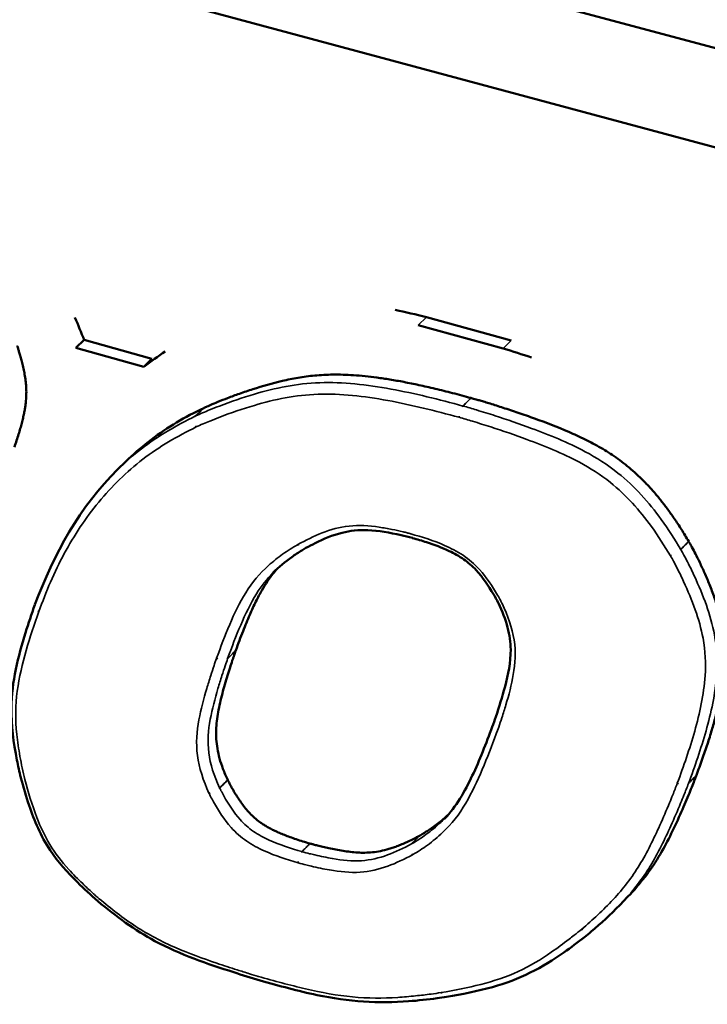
# Model space of a CAD drawing. Header units: inches. Extents: x 1.3 to 22.7, y 0.2 to 18.2.
# Tile 19 of 55: x 6.771 to 7.185, y 13.559 to 14.152. Entities that reach past the tile are written whole.
import ezdxf

# ---------------------------------------------------------------- set-up
doc = ezdxf.new("R2010")
doc.units = ezdxf.units.IN
doc.header["$LTSCALE"] = 0.833333
doc.header["$MEASUREMENT"] = 0
doc.layers.add('Visible (ANSI)', color=7, linetype='Continuous', lineweight=50)
doc.layers.add('Visible Narrow (ANSI)', color=7, linetype='Continuous', lineweight=35)

msp = doc.modelspace()

# ---------------------------------------------------------------- linework, layer by layer
at = {"layer": 'Visible (ANSI)'}
for p, q in [((8.17327, 13.87222), (1.42567, 15.67248)), ((1.40659, 15.63062), (8.15454, 13.81517)), ((7.06666, 13.95866), (7.01557, 13.97269)), ((7.01071, 13.9679), (7.06181, 13.95385)), ((6.80464, 13.95425), (6.80956, 13.95899)), ((6.85038, 13.94767), (6.80956, 13.95899)), ((6.80464, 13.95425), (6.84547, 13.94291)), ((6.84547, 13.94291), (6.85038, 13.94767)), ((6.83463, 13.8858), (6.82973, 13.88102)), ((7.00718, 13.83983), (7.00714, 13.83985)), ((6.9431, 13.83384), (6.94309, 13.83383)), ((7.05524, 13.72622), (7.05525, 13.72623)), ((6.7715, 13.69562), (6.77148, 13.69568)), ((6.81789, 13.62126), (6.81785, 13.6213)), ((7.13669, 13.62386), (7.13193, 13.61891)), ((7.11473, 13.60299), (7.1147, 13.60296)), ((6.91548, 13.57364), (6.91546, 13.57364)), ((7.02772, 13.56374), (7.02769, 13.56374))]:
    msp.add_line(p, q, dxfattribs=at)
at = {"layer": 'Visible (ANSI)', "flags": 128}
for points in [[(7.01557, 13.97269, 0.009832), (6.99677, 13.9771, 0.001429)], [(6.80956, 13.95899, 0.012133), (6.80404, 13.97244, 0.002157)], [(7.06181, 13.95385, -0.009665), (7.07875, 13.94845, -0.001392)], [(6.84547, 13.94291, -0.013626), (6.85835, 13.95207, -0.002667)], [(6.77992, 13.79967, -0.000319), (6.77993, 13.79968, -0.000002)], [(7.05887, 13.80066, 0.000323), (7.05886, 13.80068, 0.000002)]]:
    msp.add_lwpolyline(points, format="xyb", dxfattribs=at)
at = {"layer": 'Visible (ANSI)'}
for points, knots in [([(6.76925, 13.95552), (6.76926, 13.95549), (6.7693, 13.95536), (6.76948, 13.95483), (6.76986, 13.95371), (6.77043, 13.95188), (6.77114, 13.94949), (6.77192, 13.94665), (6.77271, 13.94345), (6.77346, 13.94), (6.7741, 13.9364), (6.77459, 13.93265), (6.77483, 13.92872), (6.77476, 13.92448), (6.7744, 13.92073), (6.77391, 13.91748), (6.77342, 13.9148), (6.7728, 13.91195), (6.77205, 13.9089), (6.77115, 13.90565), (6.77011, 13.90216), (6.76891, 13.89844), (6.76803, 13.8959), (6.76757, 13.89458)], [0.000069, 0.000069, 0.000069, 0.000069, 0.0003024, 0.0011847, 0.0045398, 0.0097686, 0.0165766, 0.0246727, 0.0337697, 0.0435868, 0.0538512, 0.0644191, 0.0756381, 0.0880083, 0.1020546, 0.1098745, 0.1183142, 0.1274403, 0.1373191, 0.1480161, 0.1595967, 0.1721256, 0.1856325, 0.1856325, 0.1856325, 0.1856325]), ([(6.88161, 13.91809), (6.88168, 13.91812), (6.88201, 13.91827), (6.88274, 13.9186), (6.88396, 13.91914), (6.88642, 13.92021), (6.89045, 13.92189), (6.89629, 13.9242), (6.90329, 13.92678), (6.91414, 13.93046), (6.92584, 13.93381), (6.93837, 13.93641), (6.94851, 13.93776), (6.95964, 13.93832), (6.97214, 13.93794), (6.98363, 13.93674), (6.99377, 13.93523), (7.0022, 13.93372), (7.01126, 13.93187), (7.021, 13.92965), (7.03146, 13.92706), (7.03868, 13.92509), (7.04241, 13.92408)], [0.0001669, 0.0001669, 0.0001669, 0.0001669, 0.0009341, 0.0036538, 0.0080356, 0.0139561, 0.0299207, 0.0505654, 0.0749138, 0.101997, 0.1605463, 0.1904728, 0.2213119, 0.2541444, 0.2901301, 0.3304757, 0.3526676, 0.3764067, 0.4018441, 0.4291297, 0.458412, 0.4897452, 0.4897452, 0.4897452, 0.4897452]), ([(7.04245, 13.92407), (7.04257, 13.92404), (7.04304, 13.92391), (7.04408, 13.92361), (7.04576, 13.92313), (7.04802, 13.92247), (7.05081, 13.92163), (7.05544, 13.92023), (7.06215, 13.91811), (7.07106, 13.91517), (7.08424, 13.91054), (7.09771, 13.90533), (7.11101, 13.8993), (7.12058, 13.89423), (7.12986, 13.88834), (7.13891, 13.88134), (7.14615, 13.87451), (7.15184, 13.86834), (7.15618, 13.86319), (7.16052, 13.85758), (7.16485, 13.85147), (7.16922, 13.84485), (7.172, 13.84021), (7.17343, 13.83782)], [0, 0, 0, 0, 0.0010176, 0.0039696, 0.0087051, 0.0150732, 0.0229232, 0.0321047, 0.0538616, 0.0791463, 0.1067684, 0.1643173, 0.1922116, 0.2194204, 0.2465407, 0.2743497, 0.30379, 0.3194557, 0.3359275, 0.3533416, 0.3718327, 0.3915324, 0.4124624, 0.4124624, 0.4124624, 0.4124624]), ([(6.83463, 13.8858), (6.83519, 13.88634), (6.84011, 13.89107), (6.84993, 13.8994), (6.86499, 13.90974), (6.87601, 13.91528), (6.88152, 13.91804)], [0.3168824, 0.3168824, 0.3168824, 0.3168824, 0.3247134, 0.3859474, 0.4468292, 0.5075955, 0.5075955, 0.5075955, 0.5075955]), ([(6.88152, 13.91804), (6.88154, 13.91805), (6.88155, 13.91806), (6.88158, 13.91807), (6.8816, 13.91808), (6.88161, 13.91809)], [0, 0, 0, 0, 0.0001667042, 0.0001667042, 0.0003334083, 0.0003334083, 0.0003334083, 0.0003334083]), ([(7.00714, 13.83985), (7.00487, 13.84047), (7.00262, 13.84101), (6.99356, 13.84305), (6.98673, 13.84425), (6.97479, 13.84483), (6.96962, 13.84425), (6.9591, 13.84154), (6.95375, 13.83926), (6.94675, 13.8358), (6.94494, 13.83483), (6.9431, 13.83384)], [0, 0, 0, 0, 0.0144075, 0.0144075, 0.0577377, 0.0577377, 0.0942015, 0.0942015, 0.1373312, 0.1373312, 0.1527946, 0.1527946, 0.1527946, 0.1527946]), ([(7.05879, 13.80082), (7.05792, 13.80257), (7.05695, 13.80432), (7.05298, 13.81109), (7.0496, 13.81612), (7.04327, 13.82294), (7.04074, 13.82514), (7.03527, 13.82894), (7.03231, 13.83057), (7.02485, 13.83409), (7.02028, 13.83577), (7.01288, 13.83819), (7.01004, 13.83902), (7.00718, 13.83983)], [0, 0, 0, 0, 0.0113646, 0.0113646, 0.0446794, 0.0446794, 0.0629247, 0.0629247, 0.0821563, 0.0821563, 0.1110799, 0.1110799, 0.1291231, 0.1291231, 0.1291231, 0.1291231]), ([(7.17343, 13.83782), (7.17344, 13.83781), (7.17344, 13.8378), (7.17346, 13.83777), (7.17347, 13.83776), (7.17347, 13.83775)], [0, 0, 0, 0, 0.0001071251, 0.0001071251, 0.0002142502, 0.0002142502, 0.0002142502, 0.0002142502]), ([(7.17347, 13.83775), (7.17351, 13.83768), (7.17368, 13.8374), (7.17432, 13.83626), (7.17565, 13.83386), (7.17771, 13.82994), (7.18028, 13.82478), (7.18314, 13.81861), (7.1861, 13.81163), (7.18895, 13.80405), (7.19152, 13.79605), (7.19363, 13.78765), (7.19501, 13.77869), (7.19537, 13.77082), (7.19516, 13.76405), (7.19471, 13.75847), (7.19395, 13.7525), (7.19285, 13.74612), (7.1914, 13.73929), (7.18957, 13.73195), (7.18734, 13.72407), (7.18468, 13.71561), (7.18159, 13.70653), (7.17928, 13.70032), (7.17809, 13.69708)], [0.0001075, 0.0001075, 0.0001075, 0.0001075, 0.0006655, 0.002605, 0.0099674, 0.0214148, 0.0362851, 0.053931, 0.0737244, 0.0950643, 0.1173883, 0.1404478, 0.1651381, 0.1927658, 0.2081225, 0.2247431, 0.2428063, 0.2624898, 0.2839691, 0.3074176, 0.3330063, 0.3609043, 0.3912785, 0.4242943, 0.4242943, 0.4242943, 0.4242943]), ([(6.94309, 13.83383), (6.94224, 13.83336), (6.94146, 13.83289), (6.93858, 13.83112), (6.93655, 13.82978), (6.93056, 13.82552), (6.92674, 13.82242), (6.92331, 13.81902)], [0, 0, 0, 0, 0.00724054, 0.00724054, 0.02581088, 0.02581088, 0.06360866, 0.06360866, 0.06360866, 0.06360866]), ([(6.92588, 13.82144), (6.92497, 13.82044), (6.92288, 13.81799), (6.91972, 13.81364), (6.91699, 13.80918), (6.91473, 13.80508), (6.91293, 13.80157), (6.91108, 13.7977), (6.90917, 13.79344), (6.90718, 13.78876), (6.90513, 13.78365), (6.90298, 13.77807), (6.90156, 13.77417), (6.90083, 13.77215)], [0.0960291, 0.0960291, 0.0960291, 0.0960291, 0.1097419, 0.1284467, 0.1498777, 0.1618668, 0.174838, 0.1888908, 0.2041248, 0.2206387, 0.2385309, 0.2578995, 0.2787875, 0.2787875, 0.2787875, 0.2787875]), ([(6.77148, 13.69568), (6.77058, 13.69917), (6.76982, 13.7027), (6.76708, 13.71671), (6.76566, 13.72727), (6.76595, 13.75363), (6.76992, 13.76852), (6.77607, 13.78846), (6.77798, 13.79409), (6.77992, 13.79967)], [0, 0, 0, 0, 0.022447, 0.022447, 0.090021, 0.090021, 0.1975756, 0.1975756, 0.2406951, 0.2406951, 0.2406951, 0.2406951]), ([(7.05525, 13.72623), (7.05597, 13.72821), (7.05665, 13.73018), (7.05936, 13.73818), (7.06126, 13.74428), (7.06476, 13.75764), (7.06639, 13.76494), (7.06625, 13.77703), (7.06565, 13.78153), (7.06318, 13.79091), (7.06113, 13.79581), (7.05887, 13.80066)], [0, 0, 0, 0, 0.0152517, 0.0152517, 0.0610178, 0.0610178, 0.1137341, 0.1137341, 0.1426494, 0.1426494, 0.1736511, 0.1736511, 0.1736511, 0.1736511]), ([(6.90082, 13.77213), (6.9008, 13.77207), (6.90071, 13.77182), (6.90052, 13.77127), (6.90021, 13.77039), (6.8998, 13.76919), (6.89929, 13.76771), (6.89847, 13.76526), (6.89731, 13.76169), (6.89582, 13.75693), (6.89373, 13.74986), (6.89179, 13.74256), (6.89022, 13.73517), (6.88939, 13.72975), (6.88896, 13.72432), (6.88903, 13.7188), (6.88969, 13.71308), (6.89102, 13.7071), (6.89307, 13.70078), (6.89499, 13.69651), (6.89598, 13.6943)], [0, 0, 0, 0, 0.0006576, 0.0025648, 0.0056232, 0.0097346, 0.0148005, 0.0207227, 0.0347435, 0.0510125, 0.0687468, 0.1054938, 0.1231179, 0.1400512, 0.1565023, 0.1727365, 0.1890838, 0.2059361, 0.2237317, 0.2427306, 0.2427306, 0.2427306, 0.2427306]), ([(7.02648, 13.67095), (7.03353, 13.67813), (7.03868, 13.68724), (7.04765, 13.70627), (7.0515, 13.71618), (7.05524, 13.72622)], [0, 0, 0, 0, 0.0788771, 0.0788771, 0.1563703, 0.1563703, 0.1563703, 0.1563703]), ([(6.81785, 13.6213), (6.8136, 13.62491), (6.80951, 13.62876), (6.79958, 13.63865), (6.79378, 13.64498), (6.78347, 13.66041), (6.77956, 13.66976), (6.77458, 13.68447), (6.77299, 13.69007), (6.7715, 13.69562)], [0, 0, 0, 0, 0.0315818, 0.0315818, 0.0791532, 0.0791532, 0.137655, 0.137655, 0.1733275, 0.1733275, 0.1733275, 0.1733275]), ([(6.89598, 13.6943), (6.89599, 13.69428), (6.896, 13.69425), (6.89602, 13.6942), (6.89603, 13.69418), (6.89605, 13.69416)], [0, 0, 0, 0, 0.0002080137, 0.0002080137, 0.0004160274, 0.0004160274, 0.0004160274, 0.0004160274]), ([(6.89605, 13.69416), (6.89605, 13.69415), (6.89611, 13.69403), (6.89635, 13.69353), (6.8969, 13.69245), (6.89782, 13.69071), (6.89906, 13.68848), (6.9006, 13.68588), (6.90241, 13.68304), (6.90445, 13.68008), (6.90671, 13.67711), (6.90922, 13.6742), (6.9121, 13.67138), (6.91486, 13.66919), (6.91736, 13.66749), (6.91947, 13.66619), (6.92179, 13.6649), (6.92435, 13.66363), (6.92715, 13.66235), (6.93023, 13.66108), (6.9336, 13.6598), (6.93728, 13.65852), (6.94129, 13.65723), (6.94407, 13.65642), (6.94552, 13.65599)], [0.0002141, 0.0002141, 0.0002141, 0.0002141, 0.0003064, 0.0011969, 0.004558, 0.009742, 0.0164117, 0.0242363, 0.0328938, 0.0420752, 0.0514907, 0.0609798, 0.0708423, 0.081576, 0.0874501, 0.0937599, 0.1005812, 0.1079887, 0.1160565, 0.1248565, 0.1344596, 0.1449348, 0.1563497, 0.1687144, 0.1687144, 0.1687144, 0.1687144]), ([(7.17809, 13.69708), (7.17806, 13.69701), (7.17795, 13.69672), (7.1777, 13.69608), (7.1773, 13.69505), (7.1765, 13.69297), (7.17517, 13.68964), (7.17324, 13.6849), (7.1709, 13.67936), (7.16728, 13.67105), (7.16229, 13.66033), (7.15665, 13.64977), (7.15136, 13.64156), (7.14676, 13.63527), (7.14183, 13.62934), (7.13834, 13.62557), (7.13669, 13.62386)], [0, 0, 0, 0, 0.000763, 0.0029828, 0.0065554, 0.0113772, 0.0243529, 0.0410804, 0.0607312, 0.082478, 0.1289618, 0.1758155, 0.2001368, 0.2258591, 0.2536097, 0.2774905, 0.2774905, 0.2774905, 0.2774905]), ([(7.01145, 13.66069), (7.01158, 13.66076), (7.01212, 13.66106), (7.01328, 13.66175), (7.01509, 13.66287), (7.01745, 13.66441), (7.02022, 13.66635), (7.02328, 13.66867), (7.02614, 13.67102), (7.02794, 13.67263), (7.02867, 13.67331)], [0.00008938, 0.00008938, 0.00008938, 0.00008938, 0.00161999, 0.00623766, 0.01349165, 0.02302386, 0.03448041, 0.0475129, 0.06178017, 0.07188618, 0.07188618, 0.07188618, 0.07188618]), ([(6.33867, 13.65974), (6.33972, 13.65952), (6.34435, 13.65855), (6.35578, 13.65592), (6.37685, 13.65088), (6.4096, 13.64268), (6.45612, 13.63067), (6.50452, 13.61786), (6.55178, 13.60515), (6.59426, 13.59362), (6.64187, 13.58058), (6.69487, 13.56595), (6.75323, 13.54971), (6.84028, 13.52534), (7.00939, 13.47759), (7.21004, 13.42011), (7.41424, 13.3606), (7.53832, 13.32391), (7.63191, 13.2958), (7.69568, 13.2764), (7.75394, 13.25843), (7.79089, 13.2467), (7.80828, 13.24118)], [0, 0, 0, 0, 0.009513, 0.041989, 0.103346, 0.199513, 0.336424, 0.520017, 0.631176, 0.756234, 0.895932, 1.051016, 1.221724, 1.406292, 1.807929, 2.677688, 3.109515, 3.515113, 3.702409, 3.876348, 4.034665, 4.175099, 4.175099, 4.175099, 4.175099]), ([(6.94556, 13.65598), (6.9456, 13.65597), (6.94578, 13.65592), (6.94618, 13.65581), (6.94684, 13.65563), (6.94818, 13.65527), (6.95034, 13.65472), (6.95342, 13.65397), (6.95706, 13.65315), (6.96257, 13.65204), (6.96832, 13.65111), (6.97416, 13.65054), (6.97863, 13.65041), (6.98324, 13.65067), (6.98808, 13.65141), (6.99225, 13.65246), (6.99578, 13.65358), (6.99863, 13.65462), (7.00161, 13.65585), (7.00475, 13.65726), (7.00804, 13.65887), (7.01026, 13.66005), (7.0114, 13.66066)], [0.0000566, 0.0000566, 0.0000566, 0.0000566, 0.0004068, 0.0015906, 0.0034964, 0.0060694, 0.0129981, 0.0219403, 0.0324623, 0.0441339, 0.0692307, 0.0819679, 0.0950074, 0.1087933, 0.123811, 0.1405715, 0.1497691, 0.1595972, 0.1701201, 0.1814013, 0.193504, 0.206401, 0.206401, 0.206401, 0.206401]), ([(7.0114, 13.66066), (7.01141, 13.66067), (7.01142, 13.66067), (7.01143, 13.66068), (7.01144, 13.66068), (7.01145, 13.66069)], [0, 0, 0, 0, 0.0000893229, 0.0000893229, 0.0001786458, 0.0001786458, 0.0001786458, 0.0001786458]), ([(6.94552, 13.65599), (6.94553, 13.65599), (6.94553, 13.65599), (6.94555, 13.65599), (6.94555, 13.65598), (6.94556, 13.65598)], [0, 0, 0, 0, 0.0000564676, 0.0000564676, 0.0001129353, 0.0001129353, 0.0001129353, 0.0001129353]), ([(6.91546, 13.57364), (6.91018, 13.57519), (6.90488, 13.57684), (6.8837, 13.58367), (6.86756, 13.58903), (6.84011, 13.60379), (6.82871, 13.61229), (6.81789, 13.62126)], [0, 0, 0, 0, 0.0340063, 0.0340063, 0.1363218, 0.1363218, 0.2159416, 0.2159416, 0.2159416, 0.2159416]), ([(7.1147, 13.60296), (7.1134, 13.60187), (7.11204, 13.60078), (7.10668, 13.59653), (7.10258, 13.59345), (7.08569, 13.5815), (7.07119, 13.57399), (7.04639, 13.56714), (7.03705, 13.56533), (7.02772, 13.56374)], [0, 0, 0, 0, 0.0127982, 0.0127982, 0.0511956, 0.0511956, 0.1673043, 0.1673043, 0.2336598, 0.2336598, 0.2336598, 0.2336598]), ([(7.02769, 13.56374), (7.02582, 13.56343), (7.02391, 13.56316), (7.01634, 13.56214), (7.0106, 13.56152), (6.98727, 13.5597), (6.9685, 13.56085), (6.93837, 13.56723), (6.9269, 13.57035), (6.91548, 13.57364)], [0, 0, 0, 0, 0.0132212, 0.0132212, 0.0528928, 0.0528928, 0.1730374, 0.1730374, 0.2465008, 0.2465008, 0.2465008, 0.2465008])]:
    msp.add_open_spline(points, degree=3, knots=knots, dxfattribs=at)
for points in [[(7.04241, 13.92408), (7.04242, 13.92408), (7.04243, 13.92408), (7.04244, 13.92407), (7.04245, 13.92407)], [(6.77997, 13.79979), (6.79136, 13.82997), (6.80716, 13.85904), (6.82973, 13.88102)], [(6.90083, 13.77215), (6.90083, 13.77214), (6.90083, 13.77214), (6.90082, 13.77213), (6.90082, 13.77213)], [(7.13193, 13.61891), (7.12649, 13.61326), (7.12063, 13.608), (7.11473, 13.60299)], [(7.11841, 13.3952), (6.87373, 13.45979), (6.63301, 13.52833), (6.39859, 13.57762)]]:
    msp.add_open_spline(points, degree=3, dxfattribs=at)
at = {"layer": 'Visible Narrow (ANSI)'}
for p, q in [((7.01071, 13.9679), (7.01557, 13.97269)), ((7.06181, 13.95385), (7.06666, 13.95866)), ((7.03762, 13.91925), (7.03758, 13.91926)), ((7.16868, 13.83287), (7.16864, 13.83295)), ((7.17332, 13.69214), (7.17332, 13.69216))]:
    msp.add_line(p, q, dxfattribs=at)
at = {"layer": 'Visible Narrow (ANSI)', "flags": 128}
for points in [[(7.03758, 13.91926, 0.013395), (7.0372, 13.91883, 0.002666)], [(6.87662, 13.91326, 0.025026), (6.87627, 13.91284, 0.008254)], [(6.87671, 13.91331, 0.000423), (6.8767, 13.9133, 0.000003)], [(7.03524, 13.91245, -0.009202), (7.03526, 13.91317, -0.00129)], [(6.87703, 13.90668, -0.012677), (6.87662, 13.90737, -0.002359)], [(7.00614, 13.84237, 0.007701), (7.00616, 13.84196, 0.0009)], [(6.93823, 13.83595, 0.012135), (6.93866, 13.8354, 0.00216)], [(7.00714, 13.83985, -0.027159), (7.00696, 13.83992, -0.009379)], [(6.94309, 13.83383, -0.025602), (6.94266, 13.83365, -0.008494)], [(7.16248, 13.82909, 0.005713), (7.1631, 13.82933, 0.000515)], [(7.16864, 13.83295, -0.006835), (7.16822, 13.83255, -0.000737)], [(6.77992, 13.79967, 0.023854), (6.77983, 13.79927, 0.007477)], [(7.05879, 13.80082, 0.034681), (7.05887, 13.80072, 0.014387)], [(7.06111, 13.80039, -0.00615), (7.06076, 13.80033, -0.000582)], [(6.78225, 13.79557, -0.011536), (6.78173, 13.79592, -0.001958)], [(6.88927, 13.76746, 0.012593), (6.88996, 13.76708, 0.00233)], [(6.89596, 13.76729, -0.023414), (6.89552, 13.76694, -0.007351)], [(7.05525, 13.72623, 0.024378), (7.05514, 13.72582, 0.007776)], [(7.05764, 13.72195, -0.011491), (7.0571, 13.7223, -0.001944)], [(6.7715, 13.69562, 0.026158), (6.77157, 13.69544, 0.008771)], [(6.77392, 13.69451, -0.008069), (6.77353, 13.69454, -0.000984)], [(7.1666, 13.69228, 0.012502), (7.1673, 13.6919, 0.002298)], [(7.17332, 13.69216, -0.023983), (7.1729, 13.69181, -0.007671)], [(6.88472, 13.68631, 0.007674), (6.88537, 13.68645, 0.000912)], [(6.89119, 13.68929, -0.008986), (6.89077, 13.6889, -0.001247)], [(6.94073, 13.65109, 0.012998), (6.94035, 13.65066, 0.002517)], [(7.00664, 13.65579, 0.02518), (7.0063, 13.65535, 0.008338)], [(6.93832, 13.64438, -0.009329), (6.93834, 13.64508, -0.001325)], [(7.00714, 13.64919, -0.012825), (7.00671, 13.64987, -0.002411)], [(6.81789, 13.62126, -0.050159), (6.81788, 13.6213, -0.031429)], [(6.81866, 13.62273, 0.001876), (6.81849, 13.62249, 0.000056)], [(7.10903, 13.60444, 0.012975), (7.10957, 13.6039, 0.002458)], [(7.11473, 13.60299, -0.027095), (7.1143, 13.6027, -0.009404)], [(6.91443, 13.57607, 0.00775), (6.91445, 13.57568, 0.000911)], [(6.91548, 13.57364, -0.026586), (6.9153, 13.57371, -0.00903)], [(7.02445, 13.56631, 0.010444), (7.02469, 13.56582, 0.001617)], [(7.02772, 13.56374, -0.023511), (7.02737, 13.56372, -0.007274)]]:
    msp.add_lwpolyline(points, format="xyb", dxfattribs=at)
at = {"layer": 'Visible Narrow (ANSI)'}
for points, knots in [([(7.03758, 13.91926), (7.02322, 13.92317), (7.00866, 13.92684), (6.97976, 13.9321), (6.96528, 13.93377), (6.95134, 13.9333), (6.93744, 13.93284), (6.92442, 13.93006), (6.90492, 13.9243), (6.89791, 13.92189), (6.88906, 13.9185), (6.88708, 13.91772), (6.8823, 13.91576), (6.87943, 13.91456), (6.87671, 13.91331)], [-0.4817108, -0.4817108, -0.4817108, -0.4817108, -0.3612172, -0.3612172, -0.2406771, -0.2406771, -0.2406771, -0.1203385, -0.1203385, -0.0499141, -0.0499141, -0.0294822, -0.0294822, -0.0001663, -0.0001663, -0.0001663, -0.0001663]), ([(6.87703, 13.90668), (6.87974, 13.90793), (6.88252, 13.9091), (6.88725, 13.91102), (6.88921, 13.9118), (6.89798, 13.91515), (6.90491, 13.91754), (6.92415, 13.92321), (6.93683, 13.92591), (6.95034, 13.92635), (6.96388, 13.9268), (6.97804, 13.92517), (7.00652, 13.91998), (7.02088, 13.91636), (7.03524, 13.91245)], [0.0001663, 0.0001663, 0.0001663, 0.0001663, 0.0294822, 0.0294822, 0.0499141, 0.0499141, 0.1203385, 0.1203385, 0.2406771, 0.2406771, 0.2406771, 0.3612172, 0.3612172, 0.4817108, 0.4817108, 0.4817108, 0.4817108]), ([(7.04241, 13.92408), (7.04163, 13.92331), (7.04087, 13.92253), (7.03966, 13.92132), (7.03923, 13.9209), (7.0388, 13.92047), (7.03839, 13.92007), (7.03799, 13.91966), (7.03758, 13.91926)], [-0.00548806, -0.00548806, -0.00548806, -0.00548806, 0.00677857, 0.00677857, 0.01356213, 0.01356213, 0.01356213, 0.01991213, 0.01991213, 0.01991213, 0.01991213]), ([(7.03762, 13.91925), (7.03802, 13.91966), (7.03843, 13.92006), (7.03883, 13.92046), (7.03926, 13.92089), (7.03969, 13.92131), (7.0409, 13.92252), (7.04167, 13.9233), (7.04245, 13.92407)], [-0.01991213, -0.01991213, -0.01991213, -0.01991213, -0.01356213, -0.01356213, -0.01356213, -0.00677857, -0.00677857, 0.00548806, 0.00548806, 0.00548806, 0.00548806]), ([(6.88152, 13.91804), (6.88091, 13.91745), (6.8803, 13.91685), (6.87907, 13.91565), (6.87846, 13.91506), (6.87785, 13.91446), (6.87744, 13.91406), (6.87703, 13.91366), (6.87662, 13.91326)], [0, 0, 0, 0, 0.009525, 0.009525, 0.01905, 0.01905, 0.01905, 0.0254, 0.0254, 0.0254, 0.0254]), ([(6.87671, 13.91331), (6.87712, 13.91371), (6.87753, 13.91411), (6.87794, 13.9145), (6.87855, 13.9151), (6.87916, 13.9157), (6.88039, 13.91689), (6.881, 13.91749), (6.88161, 13.91809)], [-0.0254, -0.0254, -0.0254, -0.0254, -0.01905, -0.01905, -0.01905, -0.009525, -0.009525, 0, 0, 0, 0]), ([(7.16864, 13.83295), (7.16505, 13.83893), (7.16117, 13.84512), (7.14956, 13.86117), (7.14089, 13.8709), (7.12462, 13.88391), (7.11792, 13.88818), (7.11117, 13.89178), (7.10041, 13.89753), (7.08961, 13.90184), (7.07154, 13.90853), (7.06421, 13.91105), (7.05319, 13.9146), (7.0495, 13.91575), (7.04309, 13.91768), (7.04031, 13.9185), (7.03762, 13.91925)], [-0.4002214, -0.4002214, -0.4002214, -0.4002214, -0.3478769, -0.3478769, -0.2587234, -0.2587234, -0.2030024, -0.2030024, -0.2030024, -0.1140707, -0.1140707, -0.0532865, -0.0532865, -0.0226254, -0.0226254, -0.0000465, -0.0000465, -0.0000465, -0.0000465]), ([(6.87662, 13.91326), (6.86531, 13.90758), (6.85401, 13.90122), (6.83905, 13.8896), (6.83427, 13.88543), (6.82974, 13.88101)], [-0.5005776, -0.5005776, -0.5005776, -0.5005776, -0.3757352, -0.3757352, -0.3127356, -0.3127356, -0.3127356, -0.3127356]), ([(7.03524, 13.91245), (7.03793, 13.9117), (7.04063, 13.9109), (7.04698, 13.90899), (7.05064, 13.90784), (7.06156, 13.90432), (7.06882, 13.90183), (7.08667, 13.89521), (7.0973, 13.89096), (7.10762, 13.88544), (7.11409, 13.88198), (7.12042, 13.87794), (7.13575, 13.86568), (7.14397, 13.85647), (7.15517, 13.841), (7.15889, 13.83507), (7.16248, 13.82909)], [0.0000465, 0.0000465, 0.0000465, 0.0000465, 0.0226254, 0.0226254, 0.0532865, 0.0532865, 0.1140707, 0.1140707, 0.2030024, 0.2030024, 0.2030024, 0.2587234, 0.2587234, 0.3478769, 0.3478769, 0.4002214, 0.4002214, 0.4002214, 0.4002214]), ([(6.78225, 13.79557), (6.78677, 13.80755), (6.79158, 13.8194), (6.80359, 13.84147), (6.81049, 13.8519), (6.81838, 13.86144), (6.82626, 13.87097), (6.83514, 13.87961), (6.85473, 13.89483), (6.86571, 13.90101), (6.87703, 13.90668)], [0.0001304, 0.0001304, 0.0001304, 0.0001304, 0.1253631, 0.1253631, 0.2507262, 0.2507262, 0.2507262, 0.3757352, 0.3757352, 0.5005776, 0.5005776, 0.5005776, 0.5005776]), ([(7.00606, 13.84239), (7.00535, 13.84258), (7.00465, 13.84277), (7.00315, 13.84315), (7.00235, 13.84335), (6.99931, 13.84407), (6.99708, 13.84457), (6.9923, 13.84552), (6.98976, 13.84597), (6.981, 13.84726), (6.97482, 13.84768), (6.96901, 13.84704), (6.96325, 13.84641), (6.95788, 13.84485), (6.94772, 13.8409), (6.94293, 13.83848), (6.93823, 13.83595)], [-0.2119631, -0.2119631, -0.2119631, -0.2119631, -0.2060297, -0.2060297, -0.1993006, -0.1993006, -0.1803854, -0.1803854, -0.1588126, -0.1588126, -0.1056041, -0.1056041, -0.1056041, -0.052802, -0.052802, -0.0000779, -0.0000779, -0.0000779, -0.0000779]), ([(7.00614, 13.84237), (7.00613, 13.84237), (7.00611, 13.84237), (7.00609, 13.84238), (7.00607, 13.84238), (7.00606, 13.84239)], [-0.0002294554, -0.0002294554, -0.0002294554, -0.0002294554, -0.0001147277, -0.0001147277, 0, 0, 0, 0]), ([(7.06097, 13.80067), (7.0607, 13.80123), (7.06041, 13.80178), (7.05958, 13.80335), (7.05902, 13.80435), (7.05532, 13.81079), (7.05179, 13.81611), (7.04456, 13.82416), (7.04118, 13.82708), (7.03762, 13.82944), (7.03407, 13.8318), (7.03031, 13.83372), (7.01976, 13.83832), (7.01294, 13.84043), (7.00614, 13.84237)], [0.0002239, 0.0002239, 0.0002239, 0.0002239, 0.0049969, 0.0049969, 0.0137374, 0.0137374, 0.0610882, 0.0610882, 0.0931558, 0.0931558, 0.0931558, 0.1252234, 0.1252234, 0.1825043, 0.1825043, 0.1825043, 0.1825043]), ([(6.93815, 13.8359), (6.93498, 13.83412), (6.93197, 13.83214), (6.92611, 13.82796), (6.92329, 13.82574), (6.91526, 13.81863), (6.91064, 13.8131), (6.90685, 13.80693), (6.90313, 13.8009), (6.90003, 13.7944), (6.89432, 13.78112), (6.89176, 13.77431), (6.88927, 13.76746)], [-0.2855873, -0.2855873, -0.2855873, -0.2855873, -0.2495949, -0.2495949, -0.2135506, -0.2135506, -0.1414359, -0.1414359, -0.1414359, -0.070718, -0.070718, -0.0000272, -0.0000272, -0.0000272, -0.0000272]), ([(6.93823, 13.83595), (6.93822, 13.83594), (6.93821, 13.83593), (6.93818, 13.83592), (6.93816, 13.83591), (6.93815, 13.8359)], [-0.0003116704, -0.0003116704, -0.0003116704, -0.0003116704, -0.0001558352, -0.0001558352, 0, 0, 0, 0]), ([(7.17343, 13.83782), (7.17283, 13.83721), (7.17223, 13.8366), (7.17104, 13.83539), (7.17044, 13.83478), (7.16984, 13.83417), (7.16944, 13.83376), (7.16904, 13.83335), (7.16864, 13.83295)], [0, 0, 0, 0, 0.009525, 0.009525, 0.01905, 0.01905, 0.01905, 0.0254, 0.0254, 0.0254, 0.0254]), ([(7.16868, 13.83287), (7.16908, 13.83328), (7.16948, 13.83369), (7.16988, 13.83409), (7.17048, 13.8347), (7.17108, 13.83531), (7.17228, 13.83653), (7.17287, 13.83714), (7.17347, 13.83775)], [-0.0254, -0.0254, -0.0254, -0.0254, -0.01905, -0.01905, -0.01905, -0.009525, -0.009525, 0, 0, 0, 0]), ([(7.16248, 13.82909), (7.1631, 13.82801), (7.1637, 13.82693), (7.16499, 13.82455), (7.16567, 13.82326), (7.16775, 13.8192), (7.16911, 13.81642), (7.17558, 13.80241), (7.17991, 13.79098), (7.18352, 13.77185), (7.18379, 13.76427), (7.18332, 13.75708), (7.18255, 13.7454), (7.18005, 13.73437), (7.17403, 13.71288), (7.17039, 13.70253), (7.1666, 13.69228)], [0.0001064, 0.0001064, 0.0001064, 0.0001064, 0.0094691, 0.0094691, 0.0205533, 0.0205533, 0.0441319, 0.0441319, 0.138847, 0.138847, 0.2029354, 0.2029354, 0.2029354, 0.3070688, 0.3070688, 0.4116767, 0.4116767, 0.4116767, 0.4116767]), ([(7.17332, 13.69216), (7.17712, 13.70242), (7.18081, 13.71288), (7.18691, 13.73463), (7.18947, 13.74584), (7.19027, 13.75794), (7.19077, 13.7654), (7.19049, 13.77339), (7.18668, 13.7936), (7.1822, 13.80536), (7.17555, 13.81976), (7.17416, 13.82262), (7.17201, 13.82679), (7.17131, 13.82812), (7.16998, 13.83058), (7.16931, 13.8318), (7.16868, 13.83287)], [-0.4116767, -0.4116767, -0.4116767, -0.4116767, -0.3070688, -0.3070688, -0.2029354, -0.2029354, -0.2029354, -0.138847, -0.138847, -0.0441319, -0.0441319, -0.0205533, -0.0205533, -0.0094691, -0.0094691, -0.0001064, -0.0001064, -0.0001064, -0.0001064]), ([(6.89596, 13.7673), (6.89845, 13.77415), (6.90099, 13.78088), (6.90663, 13.79399), (6.90968, 13.80037), (6.91329, 13.80622), (6.91618, 13.81092), (6.91951, 13.81517), (6.92333, 13.819)], [0.0000272, 0.0000272, 0.0000272, 0.0000272, 0.070718, 0.070718, 0.1414359, 0.1414359, 0.1414359, 0.198234, 0.198234, 0.198234, 0.198234]), ([(7.05765, 13.72198), (7.05815, 13.72334), (7.05863, 13.72472), (7.05975, 13.72795), (7.06037, 13.72981), (7.06182, 13.73426), (7.06263, 13.73684), (7.06516, 13.74538), (7.06679, 13.75139), (7.06789, 13.75765), (7.06906, 13.76424), (7.06947, 13.77123), (7.06723, 13.78577), (7.06447, 13.79317), (7.06111, 13.80039)], [-0.2406292, -0.2406292, -0.2406292, -0.2406292, -0.2266521, -0.2266521, -0.207854, -0.207854, -0.1820509, -0.1820509, -0.1234468, -0.1234468, -0.1234468, -0.0617234, -0.0617234, -0.0001955, -0.0001955, -0.0001955, -0.0001955]), ([(7.06111, 13.80039), (7.06109, 13.80044), (7.06107, 13.80048), (7.06102, 13.80058), (7.061, 13.80062), (7.06097, 13.80067)], [-0.000804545, -0.000804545, -0.000804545, -0.000804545, -0.0004022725, -0.0004022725, 0, 0, 0, 0]), ([(6.77392, 13.69451), (6.77272, 13.69917), (6.77177, 13.70382), (6.77016, 13.71288), (6.76951, 13.71729), (6.76812, 13.73062), (6.7682, 13.73937), (6.76933, 13.74768), (6.77048, 13.75614), (6.77245, 13.76425), (6.77697, 13.78012), (6.77956, 13.78787), (6.78225, 13.79557)], [0.0000813, 0.0000813, 0.0000813, 0.0000813, 0.0400204, 0.0400204, 0.078175, 0.078175, 0.15635, 0.15635, 0.15635, 0.2359017, 0.2359017, 0.315323, 0.315323, 0.315323, 0.315323]), ([(6.90083, 13.77215), (6.90066, 13.77198), (6.9005, 13.77182), (6.89969, 13.771), (6.89904, 13.77036), (6.89799, 13.76932), (6.89758, 13.76891), (6.89718, 13.76851), (6.89677, 13.76811), (6.89637, 13.76771), (6.89596, 13.7673), (6.89596, 13.7673), (6.89596, 13.7673)], [-0.0317178, -0.0317178, -0.0317178, -0.0317178, -0.02914231, -0.02914231, -0.01900412, -0.01900412, -0.01266774, -0.01266774, -0.01266774, -0.00633137, -0.00633137, -0.00631774, -0.00631774, -0.00631774, -0.00631774]), ([(6.89596, 13.76729), (6.89596, 13.76729), (6.89596, 13.76729), (6.89636, 13.76769), (6.89677, 13.76809), (6.89717, 13.7685), (6.89758, 13.7689), (6.89798, 13.7693), (6.89903, 13.77035), (6.89968, 13.77099), (6.90049, 13.7718), (6.90066, 13.77197), (6.90082, 13.77213)], [0.00631774, 0.00631774, 0.00631774, 0.00631774, 0.00633137, 0.00633137, 0.01266774, 0.01266774, 0.01266774, 0.01900412, 0.01900412, 0.02914231, 0.02914231, 0.0317178, 0.0317178, 0.0317178, 0.0317178]), ([(6.88926, 13.76742), (6.88874, 13.76597), (6.88824, 13.76451), (6.88708, 13.76107), (6.88643, 13.75909), (6.88496, 13.75448), (6.88415, 13.75185), (6.88156, 13.74305), (6.87988, 13.73682), (6.87867, 13.73037), (6.8774, 13.72359), (6.8768, 13.71644), (6.87868, 13.70148), (6.88135, 13.69381), (6.88472, 13.68631)], [-0.2526507, -0.2526507, -0.2526507, -0.2526507, -0.2376956, -0.2376956, -0.2175825, -0.2175825, -0.1911059, -0.1911059, -0.1295339, -0.1295339, -0.1295339, -0.064767, -0.064767, -0.000202, -0.000202, -0.000202, -0.000202]), ([(6.89113, 13.68944), (6.88776, 13.69693), (6.88546, 13.70368), (6.88372, 13.71749), (6.88426, 13.72419), (6.88549, 13.73075), (6.88666, 13.73698), (6.88833, 13.74315), (6.89089, 13.75187), (6.89169, 13.75447), (6.89315, 13.75904), (6.8938, 13.761), (6.89495, 13.76441), (6.89544, 13.76583), (6.89596, 13.76729)], [0.000202, 0.000202, 0.000202, 0.000202, 0.064767, 0.064767, 0.1295339, 0.1295339, 0.1295339, 0.1911059, 0.1911059, 0.2175825, 0.2175825, 0.2376956, 0.2376956, 0.2526507, 0.2526507, 0.2526507, 0.2526507]), ([(6.88927, 13.76746), (6.88927, 13.76745), (6.88926, 13.76745), (6.88926, 13.76743), (6.88926, 13.76743), (6.88926, 13.76742)], [-0.0001089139, -0.0001089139, -0.0001089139, -0.0001089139, -0.0000544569, -0.0000544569, 0, 0, 0, 0]), ([(6.89596, 13.76729), (6.89596, 13.76729), (6.89596, 13.76729), (6.89596, 13.7673), (6.89596, 13.7673), (6.89596, 13.7673)], [0, 0, 0, 0, 0.0000544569, 0.0000544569, 0.0001089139, 0.0001089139, 0.0001089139, 0.0001089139]), ([(7.00723, 13.64924), (7.01035, 13.65098), (7.01329, 13.65294), (7.01938, 13.65735), (7.02246, 13.65986), (7.03083, 13.6677), (7.03541, 13.67373), (7.03925, 13.68031), (7.04301, 13.68675), (7.04621, 13.69361), (7.0522, 13.70759), (7.05495, 13.71475), (7.05764, 13.72195)], [-0.2995611, -0.2995611, -0.2995611, -0.2995611, -0.2640332, -0.2640332, -0.2238982, -0.2238982, -0.1481457, -0.1481457, -0.1481457, -0.0740728, -0.0740728, -0.0000259, -0.0000259, -0.0000259, -0.0000259]), ([(7.05764, 13.72195), (7.05764, 13.72195), (7.05764, 13.72196), (7.05764, 13.72197), (7.05764, 13.72197), (7.05765, 13.72198)], [-0.0001034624, -0.0001034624, -0.0001034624, -0.0001034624, -0.0000517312, -0.0000517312, 0, 0, 0, 0]), ([(6.81866, 13.62273), (6.81804, 13.62325), (6.81743, 13.62379), (6.8161, 13.62496), (6.81538, 13.62561), (6.81265, 13.62808), (6.81066, 13.62995), (6.80585, 13.63461), (6.80306, 13.63745), (6.7961, 13.64509), (6.79213, 13.65008), (6.78894, 13.65535), (6.78576, 13.66062), (6.78324, 13.66615), (6.77817, 13.6793), (6.77596, 13.6869), (6.77392, 13.69451)], [0.0001074, 0.0001074, 0.0001074, 0.0001074, 0.0062367, 0.0062367, 0.0135001, 0.0135001, 0.0339841, 0.0339841, 0.0639086, 0.0639086, 0.1113188, 0.1113188, 0.1113188, 0.1587289, 0.1587289, 0.2238103, 0.2238103, 0.2238103, 0.2238103]), ([(6.89598, 13.6943), (6.89537, 13.69369), (6.89477, 13.69309), (6.89355, 13.69187), (6.89295, 13.69126), (6.89234, 13.69065), (6.89193, 13.69025), (6.89153, 13.68984), (6.89113, 13.68944)], [0, 0, 0, 0, 0.009525, 0.009525, 0.01905, 0.01905, 0.01905, 0.0254, 0.0254, 0.0254, 0.0254]), ([(6.89119, 13.68929), (6.8916, 13.6897), (6.892, 13.6901), (6.89241, 13.69051), (6.89301, 13.69112), (6.89362, 13.69173), (6.89483, 13.69294), (6.89544, 13.69355), (6.89605, 13.69416)], [-0.0254, -0.0254, -0.0254, -0.0254, -0.01905, -0.01905, -0.01905, -0.009525, -0.009525, 0, 0, 0, 0]), ([(7.1666, 13.69228), (7.16571, 13.68993), (7.16478, 13.6876), (7.16321, 13.68367), (7.16256, 13.68207), (7.16003, 13.67596), (7.1581, 13.67148), (7.15239, 13.65879), (7.14847, 13.65068), (7.14384, 13.6431), (7.13926, 13.6356), (7.13391, 13.62868), (7.12208, 13.61591), (7.11562, 13.61006), (7.10903, 13.60444)], [0.0000353, 0.0000353, 0.0000353, 0.0000353, 0.0241314, 0.0241314, 0.0407358, 0.0407358, 0.0878785, 0.0878785, 0.1757571, 0.1757571, 0.1757571, 0.2629063, 0.2629063, 0.3500182, 0.3500182, 0.3500182, 0.3500182]), ([(7.13192, 13.61891), (7.13266, 13.61967), (7.13339, 13.62044), (7.14013, 13.62771), (7.14561, 13.63479), (7.1503, 13.64247), (7.15503, 13.65022), (7.159, 13.65842), (7.16476, 13.6712), (7.1667, 13.67571), (7.16924, 13.68186), (7.1699, 13.68346), (7.17149, 13.68741), (7.17243, 13.68979), (7.17332, 13.69214)], [-0.2733051, -0.2733051, -0.2733051, -0.2733051, -0.2629063, -0.2629063, -0.1757571, -0.1757571, -0.1757571, -0.0878785, -0.0878785, -0.0407358, -0.0407358, -0.0241314, -0.0241314, -0.0000353, -0.0000353, -0.0000353, -0.0000353]), ([(7.17809, 13.69709), (7.17809, 13.69709), (7.17809, 13.69709), (7.17809, 13.69709), (7.17808, 13.69709), (7.17808, 13.69708), (7.17807, 13.69707), (7.17807, 13.69707), (7.17805, 13.69705), (7.17804, 13.69704), (7.17801, 13.69701), (7.178, 13.697), (7.17794, 13.69694), (7.1779, 13.6969), (7.17779, 13.69678), (7.17772, 13.69671), (7.17749, 13.69648), (7.17735, 13.69632), (7.1769, 13.69586), (7.1766, 13.69555), (7.17571, 13.69463), (7.17511, 13.69401), (7.17452, 13.6934), (7.17412, 13.69298), (7.17372, 13.69257), (7.17332, 13.69216)], [-0.03809173, -0.03809173, -0.03809173, -0.03809173, -0.03809088, -0.03809088, -0.03809088, -0.03802105, -0.03802105, -0.03794662, -0.03794662, -0.03779779, -0.03779779, -0.03750013, -0.03750013, -0.03690482, -0.03690482, -0.03571419, -0.03571419, -0.03333294, -0.03333294, -0.02857044, -0.02857044, -0.01904544, -0.01904544, -0.01904544, -0.01269544, -0.01269544, -0.01269544, -0.01269544]), ([(7.17332, 13.69214), (7.17371, 13.69255), (7.17411, 13.69296), (7.17451, 13.69338), (7.1751, 13.69399), (7.1757, 13.69461), (7.17659, 13.69553), (7.17689, 13.69584), (7.17734, 13.6963), (7.17749, 13.69646), (7.17771, 13.69669), (7.17778, 13.69676), (7.1779, 13.69688), (7.17793, 13.69692), (7.17799, 13.69697), (7.17801, 13.69699), (7.17804, 13.69702), (7.17804, 13.69703), (7.17806, 13.69705), (7.17806, 13.69705), (7.17807, 13.69706), (7.17808, 13.69707), (7.17808, 13.69707), (7.17808, 13.69707), (7.17808, 13.69707), (7.17808, 13.69707)], [0.01269544, 0.01269544, 0.01269544, 0.01269544, 0.01904544, 0.01904544, 0.01904544, 0.02857044, 0.02857044, 0.03333294, 0.03333294, 0.03571419, 0.03571419, 0.03690482, 0.03690482, 0.03750013, 0.03750013, 0.03779779, 0.03779779, 0.03794662, 0.03794662, 0.03802105, 0.03802105, 0.03809088, 0.03809088, 0.03809088, 0.03809333, 0.03809333, 0.03809333, 0.03809333]), ([(6.88472, 13.68631), (6.88474, 13.68626), (6.88476, 13.68621), (6.8848, 13.68612), (6.88483, 13.68607), (6.88485, 13.68602)], [-0.0008320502, -0.0008320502, -0.0008320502, -0.0008320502, -0.0004160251, -0.0004160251, 0, 0, 0, 0]), ([(6.88485, 13.68602), (6.88512, 13.68547), (6.8854, 13.68492), (6.88626, 13.68324), (6.88687, 13.68212), (6.8905, 13.67566), (6.8939, 13.67042), (6.90084, 13.66255), (6.90404, 13.65974), (6.9074, 13.65743), (6.91077, 13.65512), (6.91434, 13.65324), (6.92468, 13.64855), (6.93151, 13.64638), (6.93832, 13.64438)], [0.0002321, 0.0002321, 0.0002321, 0.0002321, 0.0050209, 0.0050209, 0.0148517, 0.0148517, 0.0619005, 0.0619005, 0.0928856, 0.0928856, 0.0928856, 0.1238707, 0.1238707, 0.1820296, 0.1820296, 0.1820296, 0.1820296]), ([(6.89119, 13.68929), (6.89118, 13.68932), (6.89117, 13.68934), (6.89115, 13.68939), (6.89114, 13.68941), (6.89113, 13.68944)], [0, 0, 0, 0, 0.0004160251, 0.0004160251, 0.0008320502, 0.0008320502, 0.0008320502, 0.0008320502]), ([(6.94069, 13.65111), (6.93388, 13.6531), (6.92735, 13.6552), (6.91767, 13.65958), (6.91442, 13.66131), (6.91147, 13.66333), (6.90852, 13.66535), (6.90584, 13.66771), (6.89975, 13.67461), (6.89649, 13.67958), (6.89306, 13.68568), (6.89249, 13.68674), (6.89168, 13.68831), (6.89145, 13.68875), (6.89119, 13.68929)], [-0.1820296, -0.1820296, -0.1820296, -0.1820296, -0.1238707, -0.1238707, -0.0928856, -0.0928856, -0.0928856, -0.0619005, -0.0619005, -0.0148517, -0.0148517, -0.0050209, -0.0050209, -0.0002321, -0.0002321, -0.0002321, -0.0002321]), ([(7.02648, 13.67095), (7.02574, 13.67019), (7.02498, 13.66945), (7.02141, 13.6661), (7.01841, 13.66365), (7.01249, 13.65936), (7.00975, 13.65752), (7.00664, 13.65579)], [0.21275714, 0.21275714, 0.21275714, 0.21275714, 0.22389818, 0.22389818, 0.26403316, 0.26403316, 0.29956111, 0.29956111, 0.29956111, 0.29956111]), ([(7.0114, 13.66066), (7.0108, 13.66005), (7.0102, 13.65944), (7.009, 13.65821), (7.0084, 13.6576), (7.00779, 13.65699), (7.00739, 13.65658), (7.00699, 13.65617), (7.00659, 13.65576)], [0, 0, 0, 0, 0.009525, 0.009525, 0.01905, 0.01905, 0.01905, 0.0254, 0.0254, 0.0254, 0.0254]), ([(7.00664, 13.65579), (7.00704, 13.6562), (7.00744, 13.6566), (7.00784, 13.65701), (7.00844, 13.65763), (7.00904, 13.65824), (7.01025, 13.65946), (7.01085, 13.66008), (7.01145, 13.66069)], [-0.0254, -0.0254, -0.0254, -0.0254, -0.01905, -0.01905, -0.01905, -0.009525, -0.009525, 0, 0, 0, 0]), ([(6.33138, 13.65092), (6.34276, 13.64854), (6.3542, 13.64574), (6.37632, 13.64034), (6.38701, 13.63766), (6.43347, 13.62587), (6.46935, 13.6164), (6.5644, 13.59095), (6.62376, 13.57466), (6.80303, 13.52492), (6.9238, 13.49073), (7.04571, 13.45587), (7.16876, 13.42069), (7.29297, 13.38476), (7.48744, 13.32753), (7.55689, 13.3069), (7.68472, 13.26819), (7.74299, 13.25018), (7.80149, 13.23159)], [0.000036, 0.000036, 0.000036, 0.000036, 0.103167, 0.103167, 0.199283, 0.199283, 0.519716, 0.519716, 1.043576, 1.043576, 2.087153, 2.087153, 2.087153, 3.130842, 3.130842, 3.701923, 3.701923, 4.174523, 4.174523, 4.174523, 4.174523]), ([(7.80246, 13.23435), (7.74397, 13.25294), (7.68567, 13.27095), (7.55782, 13.30965), (7.48837, 13.33027), (7.29389, 13.38749), (7.16968, 13.4234), (7.04662, 13.45858), (6.92472, 13.49342), (6.80394, 13.5276), (6.62466, 13.57732), (6.5653, 13.5936), (6.47023, 13.61904), (6.43435, 13.62851), (6.38788, 13.6403), (6.37718, 13.64299), (6.35504, 13.64839), (6.34354, 13.65119), (6.33216, 13.65357)], [-4.174531, -4.174531, -4.174531, -4.174531, -3.701923, -3.701923, -3.130842, -3.130842, -2.087153, -2.087153, -2.087153, -1.043576, -1.043576, -0.519716, -0.519716, -0.199283, -0.199283, -0.103167, -0.103167, 0, 0, 0, 0]), ([(6.94552, 13.65599), (6.94492, 13.65538), (6.94431, 13.65477), (6.9431, 13.65355), (6.9425, 13.65294), (6.9419, 13.65233), (6.94149, 13.65192), (6.94109, 13.65151), (6.94069, 13.65111)], [0, 0, 0, 0, 0.009525, 0.009525, 0.01905, 0.01905, 0.01905, 0.0254, 0.0254, 0.0254, 0.0254]), ([(6.94073, 13.65109), (6.94072, 13.6511), (6.94072, 13.6511), (6.9407, 13.6511), (6.9407, 13.6511), (6.94069, 13.65111)], [0, 0, 0, 0, 0.0001129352, 0.0001129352, 0.0002258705, 0.0002258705, 0.0002258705, 0.0002258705]), ([(6.94073, 13.65109), (6.94113, 13.6515), (6.94153, 13.65191), (6.94194, 13.65232), (6.94254, 13.65293), (6.94314, 13.65354), (6.94435, 13.65476), (6.94496, 13.65537), (6.94556, 13.65598)], [-0.0254, -0.0254, -0.0254, -0.0254, -0.01905, -0.01905, -0.01905, -0.009525, -0.009525, 0, 0, 0, 0]), ([(7.00659, 13.65576), (7.00182, 13.65322), (6.99713, 13.65092), (6.98714, 13.64731), (6.98194, 13.64603), (6.97644, 13.64568), (6.97096, 13.64532), (6.9651, 13.64593), (6.95553, 13.64756), (6.95197, 13.6483), (6.94736, 13.64938), (6.94632, 13.64963), (6.94374, 13.65027), (6.9423, 13.65065), (6.94073, 13.65109)], [0.0000893, 0.0000893, 0.0000893, 0.0000893, 0.0538646, 0.0538646, 0.1077292, 0.1077292, 0.1077292, 0.1615716, 0.1615716, 0.1928017, 0.1928017, 0.2019647, 0.2019647, 0.2153571, 0.2153571, 0.2153571, 0.2153571]), ([(7.00664, 13.65579), (7.00663, 13.65578), (7.00662, 13.65578), (7.00661, 13.65577), (7.0066, 13.65576), (7.00659, 13.65576)], [0, 0, 0, 0, 0.0001786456, 0.0001786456, 0.0003572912, 0.0003572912, 0.0003572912, 0.0003572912]), ([(6.9384, 13.64436), (6.93997, 13.64391), (6.94154, 13.6435), (6.94417, 13.64284), (6.94525, 13.64258), (6.94997, 13.64147), (6.95361, 13.64072), (6.9635, 13.63903), (6.96974, 13.63837), (6.97564, 13.63875), (6.98155, 13.63913), (6.98708, 13.6405), (6.99748, 13.64425), (7.00237, 13.64665), (7.00714, 13.64919)], [-0.2153571, -0.2153571, -0.2153571, -0.2153571, -0.2019647, -0.2019647, -0.1928017, -0.1928017, -0.1615716, -0.1615716, -0.1077292, -0.1077292, -0.1077292, -0.0538646, -0.0538646, -0.0000893, -0.0000893, -0.0000893, -0.0000893]), ([(7.00714, 13.64919), (7.00715, 13.6492), (7.00717, 13.64921), (7.0072, 13.64923), (7.00722, 13.64924), (7.00723, 13.64924)], [-0.0003572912, -0.0003572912, -0.0003572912, -0.0003572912, -0.0001786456, -0.0001786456, 0, 0, 0, 0]), ([(6.93832, 13.64438), (6.93833, 13.64437), (6.93835, 13.64437), (6.93837, 13.64436), (6.93839, 13.64436), (6.9384, 13.64436)], [-0.0002258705, -0.0002258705, -0.0002258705, -0.0002258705, -0.0001129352, -0.0001129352, 0, 0, 0, 0]), ([(6.91443, 13.57607), (6.91264, 13.57659), (6.91084, 13.57713), (6.90659, 13.57843), (6.90413, 13.5792), (6.89759, 13.58127), (6.8935, 13.58261), (6.88108, 13.58682), (6.87275, 13.58979), (6.8645, 13.59336), (6.85641, 13.59685), (6.84842, 13.60107), (6.83309, 13.61106), (6.8258, 13.6168), (6.81866, 13.62273)], [0.00003, 0.00003, 0.00003, 0.00003, 0.0154433, 0.0154433, 0.0365052, 0.0365052, 0.0716343, 0.0716343, 0.1432685, 0.1432685, 0.1432685, 0.2134803, 0.2134803, 0.2835842, 0.2835842, 0.2835842, 0.2835842]), ([(7.10903, 13.60444), (7.10756, 13.60322), (7.10607, 13.60202), (7.10352, 13.60001), (7.10247, 13.59919), (7.09793, 13.59571), (7.09438, 13.59311), (7.08446, 13.58626), (7.07792, 13.5822), (7.07082, 13.57894), (7.06374, 13.57569), (7.05616, 13.57322), (7.04056, 13.56922), (7.03253, 13.56769), (7.02445, 13.56631)], [0.0000374, 0.0000374, 0.0000374, 0.0000374, 0.0192745, 0.0192745, 0.0326471, 0.0326471, 0.0768195, 0.0768195, 0.1536391, 0.1536391, 0.1536391, 0.2303728, 0.2303728, 0.3070701, 0.3070701, 0.3070701, 0.3070701]), ([(7.11797, 13.39617), (7.05635, 13.41244), (6.99501, 13.4287), (6.87321, 13.46112), (6.81273, 13.47736), (6.75255, 13.49335), (6.69263, 13.50927), (6.633, 13.52487), (6.51474, 13.55375), (6.45621, 13.56637), (6.398, 13.57861), (6.398, 13.57861), (6.39799, 13.57861), (6.39799, 13.57861)], [0, 0, 0, 0, 0.524654, 0.524654, 1.049308, 1.049308, 1.049308, 1.574119, 1.574119, 2.098931, 2.098931, 2.098931, 2.098957, 2.098957, 2.098957, 2.098957]), ([(7.02445, 13.56631), (7.02244, 13.56598), (7.02042, 13.5657), (7.0153, 13.56502), (7.01219, 13.56465), (7.00549, 13.56396), (7.0019, 13.56365), (6.98942, 13.56286), (6.98037, 13.56277), (6.9711, 13.56368), (6.9618, 13.56459), (6.95233, 13.56638), (6.9334, 13.57074), (6.92391, 13.57334), (6.91443, 13.57607)], [0.0000365, 0.0000365, 0.0000365, 0.0000365, 0.0189988, 0.0189988, 0.0479583, 0.0479583, 0.0810029, 0.0810029, 0.1620058, 0.1620058, 0.1620058, 0.2433151, 0.2433151, 0.3245944, 0.3245944, 0.3245944, 0.3245944])]:
    msp.add_open_spline(points, degree=3, knots=knots, dxfattribs=at)

doc.saveas('drawing.dxf')
